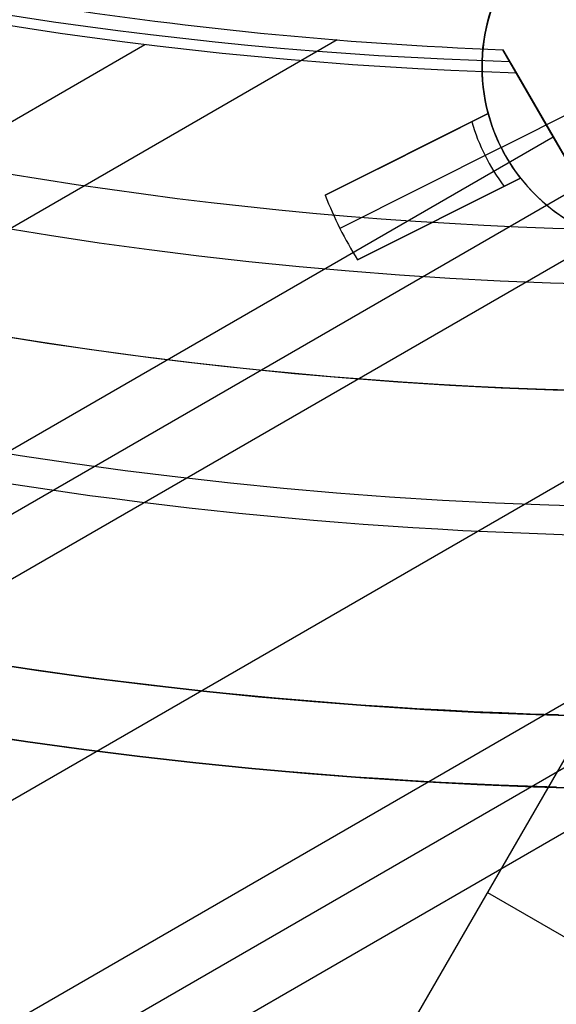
# Model space of a CAD drawing. Extents: x 12963 to 14406, y -2067 to -815.
# Tile 8 of 68: x 13675 to 13682, y -1683 to -1669. Entities that reach past the tile are written whole.
import ezdxf

# ---------------------------------------------------------------- set-up
doc = ezdxf.new("R2010")
doc.units = 0
doc.layers.get('0').update_dxf_attribs({"linetype": 'CONTINUOUS'})
doc.layers.add('COLOR', color=7, linetype='CONTINUOUS')

msp = doc.modelspace()

# ---------------------------------------------------------------- linework, layer by layer
for p, q in [((13679.14818540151, -1669.452667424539, 53.89742668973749), (13667.71717078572, -1676.052366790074, 53.89742668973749)), ((13013.34246523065, -2052.380866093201, 56.00127932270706), (13676.47968160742, -1669.518415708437, 56.00127932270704)), ((13681.44544382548, -1669.590036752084, 53.72091103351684), (13681.63096591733, -1669.911370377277, 55.32807901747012)), ((13682.14136546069, -1670.795408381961, 53.52709343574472), (13681.44544382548, -1669.590036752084, 53.72091103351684)), ((13681.63096591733, -1669.911370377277, 55.32807901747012), (13689.0641219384, -1682.785974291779, 51.89592044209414)), ((13680.12751710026, -1683.180594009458, 80.01480223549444), (13687.5180747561, -1670.379772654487, 76.60231288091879)), ((13669.20441034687, -1678.264562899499, 53.52709343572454), (13682.14136546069, -1670.795408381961, 53.52709343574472)), ((13682.91798670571, -1672.140555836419, 52.68120646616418), (13682.14136546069, -1670.795408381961, 53.52709343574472)), ((13682.52967608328, -1671.46798210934, 53.10414995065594), (13668.98721449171, -1679.286725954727, 53.10414995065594)), ((13016.0874614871, -2057.135339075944, 52.68120646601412), (13682.91798670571, -1672.140555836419, 52.68120646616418)), ((13684.24770561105, -1674.443696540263, 52.310873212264), (13017.41718039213, -2059.438479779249, 52.31087321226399)), ((13018.74689929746, -2061.741620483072, 51.94053995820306), (13685.57742451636, -1676.746837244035, 51.94053995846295)), ((13685.96573513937, -1677.41941097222, 51.51759647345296), (13019.13537038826, -2062.414101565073, 51.51759647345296)), ((13686.35404576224, -1678.091984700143, 51.09465298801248), (13019.58218006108, -2063.052900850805, 51.09465298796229)), ((13679.90256604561, -1683.570220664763, 78.06606210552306), (13682.56200385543, -1678.963939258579, 77.3253955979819)), ((13681.23228495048, -1681.267079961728, 77.69572885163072), (14347.1917246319, -2065.758941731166, 77.69572885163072))]:
    msp.add_line(p, q)
at = {"extrusion": (0.1124755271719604, -0.19481332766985, 0.9743700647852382)}
msp.add_lwpolyline([(11007.54019132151, -8076.64467322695), (11007.02964172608, -8076.335704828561), (11006.52109591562, -8076.022040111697), (11006.01461431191, -8075.703698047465), (11005.51025714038, -8075.380698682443), (11005.00808440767, -8075.053063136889), (11004.5081558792, -8074.720813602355), (11004.01053105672, -8074.383973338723), (11003.51526915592, -8074.042566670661), (11003.02242908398, -8073.696618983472), (11002.5320694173, -8073.34615671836), (11002.04424837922, -8072.991207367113), (11001.55902381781, -8072.631799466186), (11001.07645318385, -8072.267962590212), (11000.59659350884, -8071.899727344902), (11000.11950138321, -8071.527125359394), (10999.64523293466, -8071.150189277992), (10999.17384380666, -8070.768952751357), (10998.70538913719, -8070.383450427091), (10998.23992353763, -8069.993717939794), (10997.77750107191, -8069.599791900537), (10997.31817523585, -8069.201709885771), (10996.86199893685, -8068.799510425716), (10996.40902447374, -8068.393232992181), (10995.959303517, -8067.982917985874), (10995.51288708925, -8067.56860672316), (10995.06982554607, -8067.150341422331), (10994.63016855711, -8066.728165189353), (10994.19396508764, -8066.302122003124), (10993.76126338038, -8065.872256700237), (10993.33211093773, -8065.438614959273), (10992.90655450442, -8065.001243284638), (10992.4846400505, -8064.560188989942), (10992.06641275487, -8064.115500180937), (10991.65191698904, -8063.667225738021), (10991.24119630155, -8063.215415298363), (10990.83429340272, -8062.760119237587), (10990.43125014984, -8062.301388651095), (10990.03210753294, -8061.839275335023), (10989.63690566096, -8061.37383176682), (10989.24568374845, -8060.905111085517), (10988.85848010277, -8060.433167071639), (10988.47533211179, -8059.95805412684), (10988.09627623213, -8059.479827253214), (10987.72134797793, -8058.998542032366), (10987.35058191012, -8058.51425460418), (10986.98401162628, -8058.027021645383), (10986.62166975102, -8057.536900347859), (10986.2635879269, -8057.043948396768), (10985.90979680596, -8056.548223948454), (10985.56032604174, -8056.049785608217), (10985.21520428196, -8055.548692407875), (10984.87445916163, -8055.045003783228), (10984.5381172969, -8054.538779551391), (10984.20620427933, -8054.03007988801), (10983.87874467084, -8053.518965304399), (10983.55576199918, -8053.005496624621), (10983.23727875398, -8052.489734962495), (10982.92331638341, -8051.971741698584), (10982.61389529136, -8051.451578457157), (10982.30903483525, -8050.929307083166), (10982.00875332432, -8050.404989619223), (10981.71306801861, -8049.878688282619), (10981.4219951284, -8049.350465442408), (10981.13554981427, -8048.820383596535), (10980.85374618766, -8048.288505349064), (10980.57659731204, -8047.754893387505), (10980.30411520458, -8047.219610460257), (10980.03631083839, -8046.682719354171), (10979.77319414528, -8046.144282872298), (10979.51477401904, -8045.604363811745), (10979.26105831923, -8045.063024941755), (10979.01205387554, -8044.520328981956), (10978.76776649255, -8043.976338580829), (10978.5282009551, -8043.43111629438), (10978.29336103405, -8042.884724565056), (10978.06324949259, -8042.33722570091), (10977.83786809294, -8041.788681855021), (10977.61721760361, -8041.239155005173), (10977.40129780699, -8040.688706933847), (10977.19010750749, -8040.137399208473), (10976.98364454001, -8039.585293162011), (10976.78190577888, -8039.03244987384), (10976.5848871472, -8038.478930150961), (10976.39258362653, -8037.924794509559), (10976.20498926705, -8037.3701031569), (10976.02209719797, -8036.814915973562), (10975.84389963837, -8036.259292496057), (10975.67038790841, -8035.703291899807), (10975.50155244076, -8035.146972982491), (10975.33738279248, -8034.590394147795), (10975.17786765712, -8034.033613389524), (10975.02299487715, -8033.476688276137), (10974.87275145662, -8032.919675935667), (10974.72712357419, -8032.362633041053), (10974.58609659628, -8031.805615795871), (10974.4496550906, -8031.248679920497), (10974.31778283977, -8030.691880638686), (10974.19046285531, -8030.135272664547), (10974.06767739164, -8029.578910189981), (10973.94940796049, -8029.022846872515), (10973.8356353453, -8028.467135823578), (10973.72633961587, -8027.911829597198), (10973.62150014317, -8027.356980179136), (10973.52109561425, -8026.802638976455), (10973.42510404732, -8026.248856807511), (10973.33350280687, -8025.695683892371), (10973.24626861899, -8025.143169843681), (10973.16337758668, -8024.591363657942), (10973.08480520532, -8024.040313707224), (10973.01052637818, -8023.490067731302), (10972.94051543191, -8022.940672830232), (10972.87474613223, -8022.392175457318), (10972.81319169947, -8021.844621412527), (10972.75582482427, -8021.298055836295), (10972.70261768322, -8020.752523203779), (10972.65354195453, -8020.208067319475), (10972.60856883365, -8019.66473131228), (10972.56766904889, -8019.122557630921), (10972.53081287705, -8018.581588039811), (10972.49797015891, -8018.041863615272), (10972.46911031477, -8017.503424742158), (10972.44420235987, -8016.966311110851), (10972.42321491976, -8016.430561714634), (10972.40611624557, -8015.896214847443), (10972.39287422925, -8015.363308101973), (10972.38345641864, -8014.831878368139), (10972.3778300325, -8014.301961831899), (10972.37596197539, -8013.773593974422)], dxfattribs=at)
at = {"extrusion": (0.1124755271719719, -0.1948133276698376, 0.9743700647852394)}
msp.add_lwpolyline([(10972.37596197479, -8015.052483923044), (10972.37771364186, -8015.564127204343), (10972.38298882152, -8016.077223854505), (10972.39181758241, -8016.59174168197), (10972.40422971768, -8017.107647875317), (10972.42025473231, -8017.624909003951), (10972.43992183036, -8018.143491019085), (10972.46325990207, -8018.663359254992), (10972.49029751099, -8019.184478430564), (10972.52106288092, -8019.706812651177), (10972.55558388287, -8020.230325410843), (10972.59388802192, -8020.754979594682), (10972.63600242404, -8021.280737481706), (10972.68195382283, -8021.807560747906), (10972.73176854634, -8022.335410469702), (10972.78547250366, -8022.864247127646), (10972.8430911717, -8023.394030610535), (10972.90464958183, -8023.924720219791), (10972.97017230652, -8024.456274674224), (10973.03968344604, -8024.988652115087), (10973.11320661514, -8025.521810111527), (10973.19076492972, -8026.055705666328), (10973.27238099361, -8026.590295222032), (10973.35807688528, -8027.125534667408), (10973.44787414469, -8027.66137934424), (10973.54179376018, -8028.197784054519), (10973.63985615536, -8028.734703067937), (10973.74208117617, -8029.272090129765), (10973.84848807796, -8029.809898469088), (10973.95909551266, -8030.34808080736), (10974.07392151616, -8030.886589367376), (10974.19298349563, -8031.425375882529), (10974.31629821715, -8031.96439160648), (10974.44388179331, -8032.503587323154), (10974.57574967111, -8033.042913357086), (10974.71191661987, -8033.582319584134), (10974.85239671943, -8034.121755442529), (10974.99720334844, -8034.661169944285), (10975.14634917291, -8035.200511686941), (10975.29984613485, -8035.739728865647), (10975.45770544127, -8036.278769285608), (10975.61993755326, -8036.81758037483), (10975.78655217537, -8037.356109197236), (10975.95755824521, -8037.894302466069), (10976.13296392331, -8038.432106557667), (10976.31277658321, -8038.969467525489), (10976.49700280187, -8039.506331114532), (10976.68564835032, -8040.04264277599), (10976.87871818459, -8040.578347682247), (10977.07621643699, -8041.113390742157), (10977.27814640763, -8041.647716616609), (10977.48451055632, -8042.181269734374), (10977.6953104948, -8042.713994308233), (10977.91054697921, -8043.245834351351), (10978.13021990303, -8043.776733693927), (10978.35432829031, -8044.306636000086), (10978.58287028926, -8044.835484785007), (10978.81584316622, -8045.363223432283), (10979.05324330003, -8045.889795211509), (10979.29506617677, -8046.415143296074), (10979.54130638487, -8046.939210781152), (10979.79195761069, -8047.46194070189), (10980.04701263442, -8047.98327605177), (10980.30646332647, -8048.503159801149), (10980.57030064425, -8049.021534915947), (10980.83851462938, -8049.538344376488), (10981.11109440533, -8050.053531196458), (10981.38802817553, -8050.567038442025), (10981.66930322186, -8051.078809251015), (10981.95490590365, -8051.588786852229), (10982.24482165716, -8052.09691458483), (10982.53903499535, -8052.60313591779), (10982.83752950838, -8053.107394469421), (10983.14028786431, -8053.609634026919), (10983.44729181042, -8054.109798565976), (10983.75852217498, -8054.60783227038), (10984.07395886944, -8055.103679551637), (10984.39358089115, -8055.597285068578), (10984.71736632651, -8056.08859374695), (10985.0452923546, -8056.57755079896), (10985.37733525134, -8057.064101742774), (10985.71347039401, -8057.548192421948), (10986.05367226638, -8058.029769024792), (10986.39791446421, -8058.508778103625), (10986.74616970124, -8058.98516659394), (10987.09840981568, -8059.458881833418), (10987.45460577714, -8059.929871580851), (10987.81472769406, -8060.398084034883), (10988.1787448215, -8060.863467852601), (10988.54662556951, -8061.325972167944), (10988.9183375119, -8061.785546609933), (10989.29384739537, -8062.242141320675), (10989.67312114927, -8062.695706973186), (10990.0561238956, -8063.146194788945), (10990.44281995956, -8063.593556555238), (10990.83317288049, -8064.037744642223), (10991.22714542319, -8064.478712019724), (10991.62469958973, -8064.916412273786), (10992.02579663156, -8065.350799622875), (10992.43039706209, -8065.78182893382), (10992.83846066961, -8066.209455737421), (10993.24994653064, -8066.633636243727), (10993.66481302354, -8067.054327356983), (10994.0830178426, -8067.471486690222), (10994.5045180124, -8067.885072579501), (10994.92926990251, -8068.295044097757), (10995.35722924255, -8068.701361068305), (10995.78835113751, -8069.103984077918), (10996.22259008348, -8069.502874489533), (10996.65989998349, -8069.897994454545), (10997.10023416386, -8070.289306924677), (10997.54354539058, -8070.676775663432), (10997.98978588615, -8071.060365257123), (10998.43890734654, -8071.440041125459), (10998.8908609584, -8071.815769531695), (10999.34559741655, -8072.187517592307), (10999.80306694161, -8072.555253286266), (11000.26321929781, -8072.918945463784), (11000.72600381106, -8073.27856385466), (11001.19136938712, -8073.634079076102), (11001.65926452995, -8073.985462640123), (11002.12963736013, -8074.332686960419), (11002.60243563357, -8074.675725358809), (11003.0776067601, -8075.014552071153), (11003.5550978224, -8075.34914225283), (11004.03485559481, -8075.679471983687), (11004.51682656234, -8076.005518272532), (11005.00095693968, -8076.327259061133), (11005.48719269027, -8076.64467322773)], dxfattribs=at)
at = {"extrusion": (0.1124755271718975, -0.1948133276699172, 0.974370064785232)}
msp.add_lwpolyline([(10970.07596197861, -8013.773593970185), (10970.07770945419, -8014.292842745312), (10970.08297167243, -8014.813542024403), (10970.09177812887, -8015.335660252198), (10970.10415805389, -8015.85916527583), (10970.12014040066, -8016.384024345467), (10970.13975383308, -8016.910204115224), (10970.16302671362, -8017.437670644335), (10970.18998709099, -8017.966389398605), (10970.22066268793, -8018.496325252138), (10970.25508088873, -8019.027442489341), (10970.29326872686, -8019.559704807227), (10970.33525287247, -8020.093075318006), (10970.38105961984, -8020.627516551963), (10970.43071487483, -8021.162990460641), (10970.4842441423, -8021.699458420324), (10970.54167251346, -8022.236881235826), (10970.60302465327, -8022.775219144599), (10970.66832478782, -8023.314431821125), (10970.73759669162, -8023.854478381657), (10970.81086367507, -8024.395317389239), (10970.88814857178, -8024.936906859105), (10970.96947372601, -8025.479204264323), (10971.0548609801, -8026.022166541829), (10971.14433166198, -8026.56575009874), (10971.23790657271, -8027.109910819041), (10971.33560597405, -8027.654604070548), (10971.43744957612, -8028.199784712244), (10971.54345652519, -8028.745407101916), (10971.65364539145, -8029.291425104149), (10971.76803415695, -8029.837792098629), (10971.88664020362, -8030.384460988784), (10972.00948030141, -8030.931384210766), (10972.13657059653, -8031.478513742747), (10972.26792659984, -8032.025801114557), (10972.40356317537, -8032.573197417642), (10972.54349452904, -8033.120653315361), (10972.68773419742, -8033.668119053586), (10972.8362950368, -8034.215544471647), (10972.98918921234, -8034.762879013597), (10973.14642818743, -8035.310071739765), (10973.30802271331, -8035.857071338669), (10973.47398281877, -8036.403826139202), (10973.64431780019, -8036.950284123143), (10973.81903621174, -8037.496392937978), (10973.99814585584, -8038.042099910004), (10974.18165377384, -8038.587352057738), (10974.36956623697, -8039.132096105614), (10974.56188873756, -8039.676278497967), (10974.7586259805, -8040.219845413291), (10974.95978187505, -8040.762742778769), (10975.16535952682, -8041.304916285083), (10975.37536123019, -8041.84631140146), (10975.58978846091, -8042.386873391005), (10975.80864186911, -8042.926547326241), (10976.03192127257, -8043.465278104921), (10976.25962565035, -8044.003010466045), (10976.49175313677, -8044.539689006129), (10976.72830101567, -8045.075258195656), (10976.96926571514, -8045.609662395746), (10977.2146428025, -8046.142845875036), (10977.4644269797, -8046.674752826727), (10977.71861207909, -8047.20532738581), (10977.97719105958, -8047.734513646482), (10978.24015600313, -8048.26225567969), (10978.50749811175, -8048.78849755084), (10978.77920770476, -8049.313183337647), (10979.05527421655, -8049.836257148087), (10979.33568619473, -8050.357663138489), (10979.62043129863, -8050.877345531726), (10979.90949629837, -8051.395248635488), (10980.20286707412, -8051.911316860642), (10980.50052861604, -8052.425494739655), (10980.80246502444, -8052.937726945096), (10981.10865951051, -8053.447958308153), (10981.41909439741, -8053.9561338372), (10981.73375112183, -8054.462198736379), (10982.05261023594, -8054.966098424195), (10982.37565140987, -8055.467778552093), (10982.70285343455, -8055.967185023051), (10983.034194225, -8056.464264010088), (10983.36965082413, -8056.958961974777), (10983.70919940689, -8057.451225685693), (10984.05281528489, -8057.941002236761), (10984.40047291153, -8058.428239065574), (10984.75214588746, -8058.912883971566), (10985.10780696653, -8059.39488513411), (10985.46742806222, -8059.874191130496), (10985.83098025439, -8060.350750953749), (10986.19843379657, -8060.82451403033), (10986.56975812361, -8061.295430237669), (10986.94492185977, -8061.763449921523), (10987.32389282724, -8062.228523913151), (10987.70663805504, -8062.690603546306), (10988.09312378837, -8063.149640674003), (10988.48331549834, -8063.605587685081), (10988.8771778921, -8064.058397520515), (10989.27467492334, -8064.508023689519), (10989.67576980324, -8064.954420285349), (10990.08042501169, -8065.397542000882), (10990.48860230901, -8065.837344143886), (10990.90026274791, -8066.273782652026), (10991.3153666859, -8066.706814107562), (10991.73387379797, -8067.136395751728), (10992.15574308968, -8067.562485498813), (10992.58093291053, -8067.985041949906), (10993.00940096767, -8068.40402440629), (10993.4411043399, -8068.819392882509), (10993.87599949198, -8069.231108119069), (10994.31404228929, -8069.639131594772), (10994.75518801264, -8070.043425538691), (10995.1993913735, -8070.44395294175), (10995.64660652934, -8070.840677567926), (10996.09678709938, -8071.233563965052), (10996.54988618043, -8071.622577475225), (10997.00585636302, -8072.007684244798), (10997.46464974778, -8072.388851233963), (10997.92621796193, -8072.766046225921), (10998.39051217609, -8073.139237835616), (10998.85748312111, -8073.508395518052), (10999.3270811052, -8073.873489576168), (10999.79925603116, -8074.234491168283), (11000.27395741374, -8074.591372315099), (11000.75113439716, -8074.94410590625), (11001.23073577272, -8075.292665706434), (11001.71270999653, -8075.637026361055), (11002.19700520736, -8075.977163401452), (11002.68356924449, -8076.313053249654), (11003.17234966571, -8076.644673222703)], dxfattribs=at)
at = {"extrusion": (0.1124755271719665, -0.1948133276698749, 0.9743700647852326)}
msp.add_lwpolyline([(11001.33238571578, -8076.644673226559), (11000.86645497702, -8076.307349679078), (11000.40279557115, -8075.966089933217), (10999.94145437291, -8075.620917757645), (10999.48247794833, -8075.271857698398), (10999.02591253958, -8074.918935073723), (10998.57180404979, -8074.56217596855), (10998.12019802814, -8074.201607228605), (10997.67113965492, -8073.837256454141), (10997.22467372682, -8073.469151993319), (10996.78084464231, -8073.097322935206), (10996.33969638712, -8072.72179910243), (10995.90127251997, -8072.342611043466), (10995.46561615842, -8071.959790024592), (10995.03276996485, -8071.573368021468), (10994.60277613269, -8071.183377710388), (10994.1756763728, -8070.789852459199), (10993.75151190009, -8070.392826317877), (10993.33032342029, -8069.992334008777), (10992.91215111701, -8069.588410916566), (10992.49703463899, -8069.181093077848), (10992.08501308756, -8068.770417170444), (10991.67612500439, -8068.356420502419), (10991.2704083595, -8067.939141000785), (10990.86790053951, -8067.51861719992), (10990.46863833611, -8067.094888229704), (10990.07265793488, -8066.667993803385), (10989.67999490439, -8066.237974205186), (10989.29068418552, -8065.804870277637), (10988.90476008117, -8065.368723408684), (10988.52225624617, -8064.929575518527), (10988.14320567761, -8064.487469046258), (10987.76764070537, -8064.042446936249), (10987.39559298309, -8063.594552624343), (10987.02709347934, -8063.143830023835), (10986.66217246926, -8062.690323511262), (10986.30085952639, -8062.234077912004), (10985.94318351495, -8061.775138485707), (10985.58917258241, -8061.313550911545), (10985.23885415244, -8060.849361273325), (10984.89225491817, -8060.382616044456), (10984.54940083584, -8059.913362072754), (10984.21031711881, -8059.441646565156), (10983.87502823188, -8058.967517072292), (10983.54355788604, -8058.491021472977), (10983.21592903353, -8058.012207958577), (10982.89216386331, -8057.531125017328), (10982.57228379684, -8057.047821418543), (10982.2563094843, -8056.562346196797), (10981.94426080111, -8056.074748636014), (10981.63615684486, -8055.585078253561), (10981.3320159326, -8055.093384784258), (10981.0318555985, -8054.599718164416), (10980.73569259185, -8054.104128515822), (10980.44354287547, -8053.606666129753), (10980.15542162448, -8053.107381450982), (10979.87134322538, -8052.60632506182), (10979.59132127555, -8052.103547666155), (10979.31536858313, -8051.599100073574), (10979.04349716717, -8051.093033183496), (10978.77571825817, -8050.585397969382), (10978.51204229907, -8050.076245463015), (10978.25247894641, -8049.565626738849), (10977.997037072, -8049.053592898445), (10977.74572476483, -8048.540195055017), (10977.49854933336, -8048.025484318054), (10977.2555173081, -8047.509511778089), (10977.01663444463, -8046.99232849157), (10976.78190572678, -8046.473985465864), (10976.55133537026, -8045.954533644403), (10976.32492682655, -8045.434023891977), (10976.1026827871, -8044.912506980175), (10975.88460518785, -8044.390033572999), (10975.67069521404, -8043.866654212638), (10975.46095330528, -8043.342419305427), (10975.25537916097, -8042.817379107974), (10975.05397174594, -8042.291583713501), (10974.85672929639, -8041.765083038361), (10974.66364932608, -8041.237926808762), (10974.47472863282, -8040.710164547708), (10974.28996330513, -8040.181845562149), (10974.10934872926, -8039.653018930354), (10973.93287959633, -8039.1237334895), (10973.76054990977, -8038.594037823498), (10973.59235299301, -8038.063980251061), (10973.42828149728, -8037.533608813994), (10973.26832740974, -8037.002971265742), (10973.11248206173, -8036.472115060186), (10972.96073613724, -8035.941087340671), (10972.81307968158, -8035.409934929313), (10972.66950211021, -8034.878704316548), (10972.52999221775, -8034.347441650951), (10972.39453818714, -8033.816192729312), (10972.26312759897, -8033.28500298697), (10972.13574744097, -8032.753917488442), (10972.01238411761, -8032.22298091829), (10971.89302345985, -8031.692237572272), (10971.77765073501, -8031.161731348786), (10971.66625065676, -8030.631505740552), (10971.55880739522, -8030.101603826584), (10971.45530458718, -8029.572068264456), (10971.35572534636, -8029.04294128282), (10971.26005227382, -8028.514264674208), (10971.16826746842, -8027.986079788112), (10971.08035253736, -8027.458427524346), (10970.99628860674, -8026.931348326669), (10970.91605633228, -8026.404882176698), (10970.83963591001, -8025.879068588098), (10970.76700708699, -8025.353946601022), (10970.69814917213, -8024.82955477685), (10970.63304104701, -8024.305931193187), (10970.57166117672, -8023.783113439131), (10970.51398762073, -8023.261138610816), (10970.45999804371, -8022.740043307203), (10970.40966972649, -8022.219863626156), (10970.36297957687, -8021.700635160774), (10970.31990414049, -8021.182392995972), (10970.28041961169, -8020.665171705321), (10970.24450184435, -8020.149005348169), (10970.21212636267, -8019.633927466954), (10970.18326837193, -8019.119971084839), (10970.15790276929, -8018.607168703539), (10970.13600415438, -8018.095552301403), (10970.11754684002, -8017.585153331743), (10970.10250486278, -8017.0760027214), (10970.09085199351, -8016.568130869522), (10970.08256174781, -8016.061567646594), (10970.07760739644, -8015.556342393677), (10970.07596197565, -8015.052483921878)], dxfattribs=at)
for points in [[(13674.39576963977, -1678.096697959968), (13674.78414562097, -1678.154586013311), (13675.17287752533, -1678.21008983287), (13675.56195031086, -1678.263208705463), (13675.95134893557, -1678.313941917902), (13676.34105835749, -1678.362288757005), (13676.73106353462, -1678.408248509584), (13677.12134942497, -1678.451820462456), (13677.51190098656, -1678.493003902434), (13677.90270317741, -1678.531798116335), (13678.29374095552, -1678.568202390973), (13678.68499927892, -1678.602216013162), (13679.07646310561, -1678.633838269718), (13679.46811739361, -1678.663068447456), (13679.85994710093, -1678.689905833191), (13680.25193718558, -1678.714349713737), (13680.64407260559, -1678.73639937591), (13681.03633831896, -1678.756054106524), (13681.42871928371, -1678.773313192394), (13681.82120045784, -1678.788175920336), (13682.21376679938, -1678.800641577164)], [(13674.63940677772, -1679.144055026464), (13675.03421261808, -1679.200426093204), (13675.42936466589, -1679.254374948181), (13675.82484764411, -1679.305900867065), (13676.22064627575, -1679.355003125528), (13676.61674528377, -1679.401680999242), (13677.01312939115, -1679.445933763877), (13677.4097833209, -1679.487760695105), (13677.80669179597, -1679.527161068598), (13678.20383953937, -1679.564134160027), (13678.60121127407, -1679.598679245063), (13678.99879172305, -1679.630795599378), (13679.3965656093, -1679.660482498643), (13679.7945176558, -1679.68773921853), (13680.19263258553, -1679.71256503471), (13680.59089512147, -1679.734959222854), (13680.98928998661, -1679.754921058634), (13681.38780190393, -1679.772449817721), (13681.78641559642, -1679.787544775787), (13682.18511578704, -1679.800205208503)]]:
    msp.add_lwpolyline(points)
for centre, radius, start, end in [((13684.04743158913, -1614.828569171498, 89.37470231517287), 73.24245578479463, 209.9999999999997, 29.99999999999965), ((13684.04743157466, -1614.828569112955, 88.63012703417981), 71.44457953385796, 210.0000000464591, 29.99999995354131), ((13684.04743158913, -1614.828569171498, 89.05580518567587), 71.21139006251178, 210.0000000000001, 29.99999999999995), ((13684.04743158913, -1614.828569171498, 245.6831232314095), 64.99999999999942, 209.9999999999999, 29.99999999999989), ((13684.04743158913, -1614.828569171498, 245.6831232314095), 63.99999999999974, 210.0000000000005, 30.00000000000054), ((13684.04743158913, -1614.828569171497, 211.3914713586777), 58.01326896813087, 210.0000000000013, 29.99999999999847), ((13684.04743158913, -1614.8285691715, 212.0545527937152), 57.26209357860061, 209.9999999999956, 30.00000000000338), ((13684.04743158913, -1614.828569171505, 88.12500292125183), 70.93945536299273, 254.9999999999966, 345.000000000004), ((13684.04743158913, -1614.828569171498, 68.68735261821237), 73.24245578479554, 211.1713425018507, 311.5923049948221), ((13684.04743158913, -1614.828569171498, 67.93735261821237), 70.94245578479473, 213.8367835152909, 313.7266063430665), ((13684.04743158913, -1614.828569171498, 46.50000292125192), 71.74245578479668, 232.4999999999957, 299.9999328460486)]:
    msp.add_arc(centre, radius, start, end)
at = {"extrusion": (0, 0, -1)}
for centre, radius, start, end in [((-13684.04743158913, -1614.828569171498, -89.37470231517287), 70.94245578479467, 150.0000000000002, 330.0000000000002), ((-13684.04743158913, -1614.828569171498, -46.50000292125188), 70.94245578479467, 150.0000000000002, 330.0000000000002), ((-13684.04743158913, -1614.828569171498, -259.6250029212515), 65.00000000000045, 149.9999999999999, 329.9999999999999), ((-13684.04743158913, -1614.828569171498, -259.6250029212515), 64, 150.0000000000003, 330.0000000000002)]:
    msp.add_arc(centre, radius, start, end, dxfattribs=at)
at = {"extrusion": (0.1124756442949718, -0.1948133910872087, 0.9743700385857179)}
msp.add_arc((11043.68174225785, -8014.876489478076, 1917.25646432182), 56.00000007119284, 207.7144765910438, 237.6076173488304, dxfattribs=at)
at = {"extrusion": (-0.1124755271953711, 0.1948133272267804, -0.9743700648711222)}
msp.add_arc((-11043.68429013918, -8014.873386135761, -1918.079669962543), 56.00000464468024, 302.3923655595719, 332.2855001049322, dxfattribs=at)
at = {"extrusion": (0.06896082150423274, -0.1194436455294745, 0.9904431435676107)}
msp.add_arc((11043.77261102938, -8152.788249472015, 1196.113145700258), 56.00699436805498, 230.5920703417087, 237.5050823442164, dxfattribs=at)
at = {"layer": 'COLOR'}
for p, q in [((13681.41996867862, -1670.943201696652, 19.70000054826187), (13682.53748146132, -1670.383143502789, 19.70000054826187)), ((13681.24110208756, -1670.473565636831, 28.2000005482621), (13678.98332624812, -1671.605083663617, 28.2000005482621)), ((13678.9833262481, -1671.605083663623, 26.70000054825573), (13681.24110208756, -1670.473565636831, 22.36987352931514)), ((13679.71778143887, -1671.237000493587, 25.2849370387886), (13681.24110208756, -1670.473565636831, 25.2849370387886)), ((13681.24110208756, -1670.473565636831, 22.3698735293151), (13681.24110208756, -1670.473565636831, 28.2000005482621)), ((13681.4199686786, -1670.943201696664, 22.36987352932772), (13679.18494311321, -1672.063318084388, 26.70000054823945)), ((13681.41996867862, -1670.943201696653, 19.70000054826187), (13681.41996867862, -1670.943201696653, 22.36987352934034)), ((13680.11221416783, -1671.039324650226, 28.2000005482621), (13680.11221416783, -1671.039324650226, 24.52659055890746)), ((13679.43137280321, -1672.499093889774, 28.2000005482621), (13681.68914864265, -1671.367575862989, 28.2000005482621)), ((13681.68914864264, -1671.367575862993, 22.36987352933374), (13679.43137280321, -1672.499093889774, 26.70000054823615)), ((13680.16582800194, -1672.131010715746, 25.28493703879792), (13681.68914864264, -1671.367575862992, 25.28493703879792)), ((13681.68914864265, -1671.367575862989, 28.2000005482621), (13681.68914864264, -1671.367575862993, 22.36987352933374)), ((13678.98332624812, -1671.605083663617, 28.2000005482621), (13678.9833262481, -1671.605083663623, 26.70000054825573)), ((13680.56026072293, -1671.933334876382, 24.52659058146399), (13680.56026072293, -1671.933334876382, 28.2000005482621)), ((13679.18494311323, -1672.063318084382, 26.70000054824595), (13679.18494311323, -1672.063318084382, 28.2000005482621)), ((13679.43137280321, -1672.499093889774, 26.70000054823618), (13679.43137280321, -1672.499093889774, 28.2000005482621))]:
    msp.add_line(p, q, dxfattribs=at)
at = {"layer": 'COLOR', "extrusion": (0, 0, -1)}
for centre, radius, start, end in [((-13684.04743872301, -1614.828586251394, 10.54089386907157), 152.392098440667, 333.3815781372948, 153.3815781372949), ((-13684.04743872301, -1614.828586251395, -32.97295255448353), 75.00000000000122, 63.38157813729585, 243.3815781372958), ((-13684.047438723, -1614.828586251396, -43.50000292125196), 73.00000000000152, 63.38157813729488, 243.3815781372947), ((-13684.047438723, -1614.828586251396, -43.50000292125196), 73.00000000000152, 63.38157813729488, 243.3815781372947), ((-13684.04743872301, -1614.828586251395, -33.3991820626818), 73.00000000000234, 63.3815781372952, 243.3815781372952), ((-13684.04743872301, -1614.828586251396, -43.50000292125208), 75.00000000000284, 63.38157813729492, 243.3815781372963), ((-13684.04743872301, -1614.828586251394, 10.54089386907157), 152.3920984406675, 153.3815781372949, 333.3815781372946), ((-13684.04743872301, -1614.828586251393, -43.50000292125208), 75.00000000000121, 243.3815781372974, 63.38157813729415), ((-13684.04743872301, -1614.828586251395, -32.97295255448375), 74.9999999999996, 243.3815781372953, 63.38157813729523), ((-13684.047438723, -1614.828586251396, -43.50000292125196), 73.0000000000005, 243.3815781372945, 63.38157813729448), ((-13684.047438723, -1614.828586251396, -43.50000292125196), 73.0000000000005, 243.3815781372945, 63.38157813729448), ((-13684.04743872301, -1614.828586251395, -33.39918206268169), 72.99999999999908, 243.3815781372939, 63.38157813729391), ((-13684.04743872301, -1614.828586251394, -18.68835025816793), 83.81579491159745, 153.3815781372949, 333.3815781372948), ((-13684.047438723, -1614.828586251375, -26.2000005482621), 61.09154780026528, 153.3815781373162, 333.3815781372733), ((-13684.05554107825, -1614.824543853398, -28.2000005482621), 59.50000000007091, 153.3815781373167, 333.381578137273), ((-13684.05554107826, -1614.824543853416, -27.2000005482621), 59.50000000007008, 153.3815781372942, 333.3815781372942), ((-13684.04743872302, -1614.828586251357, -22.44590218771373), 75.00000000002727, 243.3815781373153, 333.3815781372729), ((-13683.65499424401, -1669.823085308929, -28.2000005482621), 2.500000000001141, 344.9185371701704, 51.84461910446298), ((-13683.65499424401, -1669.823085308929, -22.36987352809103), 2.499999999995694, 333.3815781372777, 344.9185371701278), ((-13683.65499424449, -1669.82308530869, -22.36987352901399), 2.500000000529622, 321.8446191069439, 333.3815781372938), ((-13684.04743872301, -1614.828586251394, -17.30945272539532), 81.95014076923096, 262.6396124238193, 314.1043243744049)]:
    msp.add_arc(centre, radius, start, end, dxfattribs=at)
at = {"layer": 'COLOR'}
for centre, radius, start, end in [((13684.04743872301, -1614.828586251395, -35.79999945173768), 153, 26.61842186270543, 206.618421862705), ((13684.04743872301, -1614.828586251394, -11.46081713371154), 152.9999999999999, 26.61842186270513, 206.6184218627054), ((13684.04743872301, -1614.828586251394, -23.63040829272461), 153.0000000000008, 26.61842186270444, 206.6184218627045), ((13684.047438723, -1614.828586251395, -10.90949982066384), 152.8342956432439, 26.61842186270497, 206.6184218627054), ((13684.04743872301, -1614.828586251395, -35.79999945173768), 150, 26.61842186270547, 206.618421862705), ((13684.04743872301, -1614.828586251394, -11.46081713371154), 153, 206.6184218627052, 26.6184218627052), ((13684.04743872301, -1614.828586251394, -35.79999945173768), 153, 206.6184218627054, 26.61842186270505), ((13684.04743872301, -1614.828586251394, -23.63040829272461), 153.0000000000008, 206.618421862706, 26.61842186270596), ((13684.047438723, -1614.828586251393, -10.90949982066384), 152.8342956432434, 206.6184218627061, 26.61842186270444), ((13684.04743872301, -1614.828586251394, -35.79999945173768), 150, 206.6184218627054, 26.61842186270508), ((13684.05554107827, -1614.824543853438, 26.2000005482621), 59.50000000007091, 206.6184218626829, 26.61842186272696), ((13683.65499424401, -1669.823085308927, 19.70000054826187), 2.500000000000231, 26.6184218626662, 206.6184218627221), ((13683.65499424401, -1669.823085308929, 23.95000054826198), 2.499999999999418, 128.1553808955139, 195.0814628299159), ((13683.65499424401, -1669.823085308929, 19.70000054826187), 2.499999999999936, 206.6184218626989, 26.61842186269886), ((13683.65499424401, -1669.823085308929, 28.2000005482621), 2.499999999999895, 218.1553808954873, 15.0814628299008), ((13683.65499424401, -1669.823085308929, 23.9500005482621), 2.499999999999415, 218.1553808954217, 15.08146282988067), ((13684.04743872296, -1614.828586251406, 30.30000054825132), 61.50000000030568, 253.4580829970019, 294.7929488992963), ((13684.04743872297, -1614.828586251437, 28.20000054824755), 61.50000000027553, 253.4580829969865, 294.7929488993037), ((13684.04743872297, -1614.828586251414, 29.25000054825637), 61.50000000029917, 253.4580829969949, 294.7929488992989), ((13683.65499424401, -1669.823085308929, 22.8029462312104), 2.750034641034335, 196.1431433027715, 217.0937004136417), ((13683.65499424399, -1669.823085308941, 28.2000005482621), 4.999999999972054, 200.8792513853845, 212.357592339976), ((13683.65499424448, -1669.823085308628, 26.70000054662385), 5.000000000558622, 200.8792513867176, 212.3575923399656), ((13683.65499424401, -1669.823085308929, 27.45000054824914), 5.000000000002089, 200.8792513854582, 212.3575923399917), ((13684.047438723, -1614.828586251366, 23.29836120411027), 73.00000000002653, 253.2152822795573, 295.0338760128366)]:
    msp.add_arc(centre, radius, start, end, dxfattribs=at)

doc.saveas('drawing.dxf')
